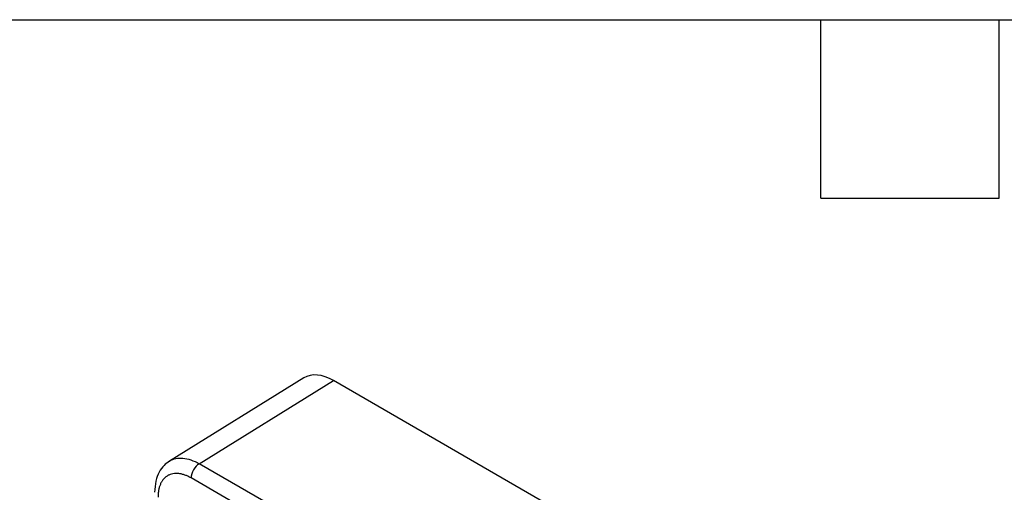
# Model space of a CAD drawing. Header units: millimetres. Extents: x 13 to 546, y 13 to 419.
# Tile 11 of 12: x 419 to 503, y 379 to 419. Entities that reach past the tile are written whole.
import ezdxf

# ---------------------------------------------------------------- set-up
doc = ezdxf.new("R2010")
doc.units = ezdxf.units.MM
doc.header["$LTSCALE"] = 2
doc.layers.add('TEXT', color=140, linetype='Continuous', lineweight=25)

msp = doc.modelspace()

# ---------------------------------------------------------------- linework, layer by layer
for p, q in [((443.503, 388.529), (432.022, 381.43)), ((434.57, 381.212), (446.046, 388.307)), ((524.536, 342.996), (446.046, 388.307)), ((512.652, 336.136), (434.57, 381.212)), ((511.957, 334.918), (433.875, 379.994))]:
    msp.add_line(p, q)
msp.add_ellipse((446.047, 384.223), major_axis=(-2.501, 4.332), ratio=0.577206, start_param=5.498021, end_param=6.300635)
for points, knots in [([(432.026, 381.432), (431.865, 381.314), (431.517, 381.061), (431.119, 380.492), (430.816, 379.731), (430.776, 379.102), (430.755, 378.773)], [0, 0, 0, 0, 0.204607, 0.44107, 0.707093, 1, 1, 1, 1]), ([(432.028, 381.426), (432.04, 381.436), (432.193, 381.564), (432.577, 381.669), (433.173, 381.713), (433.852, 381.574), (434.329, 381.334), (434.57, 381.212)], [0, 0, 0, 0, 0.020733, 0.255516, 0.496988, 0.745148, 1, 1, 1, 1]), ([(434.57, 381.212), (434.387, 381.102), (434.206, 380.908), (433.95, 380.459), (433.875, 380.206), (433.875, 379.994)], [0, 0, 0, 0, 0.5, 0.5, 1, 1, 1, 1]), ([(433.875, 379.994), (433.831, 380.019), (433.741, 380.07), (433.608, 380.135), (433.476, 380.194), (433.345, 380.244), (433.215, 380.287), (433.087, 380.321), (432.96, 380.348), (432.787, 380.374), (432.572, 380.386), (432.323, 380.361), (432.089, 380.299), (431.872, 380.198), (431.676, 380.061), (431.505, 379.889), (431.36, 379.686), (431.244, 379.458), (431.155, 379.211), (431.093, 378.948), (431.054, 378.665), (431.05, 378.463), (431.047, 378.361)], [0, 0, 0, 0, 0.030235, 0.060272, 0.090175, 0.120013, 0.149853, 0.179763, 0.209811, 0.240061, 0.30433, 0.368681, 0.434314, 0.500032, 0.565665, 0.631384, 0.695651, 0.760004, 0.820255, 0.879978, 0.939713, 1, 1, 1, 1])]:
    msp.add_open_spline(points, degree=3, knots=knots)
at = {"layer": 'TEXT'}
for p, q in [((12.7, 419.1), (546.1, 419.1)), ((487.68, 403.86), (487.68, 419.1)), ((502.92, 403.86), (502.92, 419.1)), ((487.68, 403.86), (502.92, 403.86))]:
    msp.add_line(p, q, dxfattribs=at)

doc.saveas('drawing.dxf')
